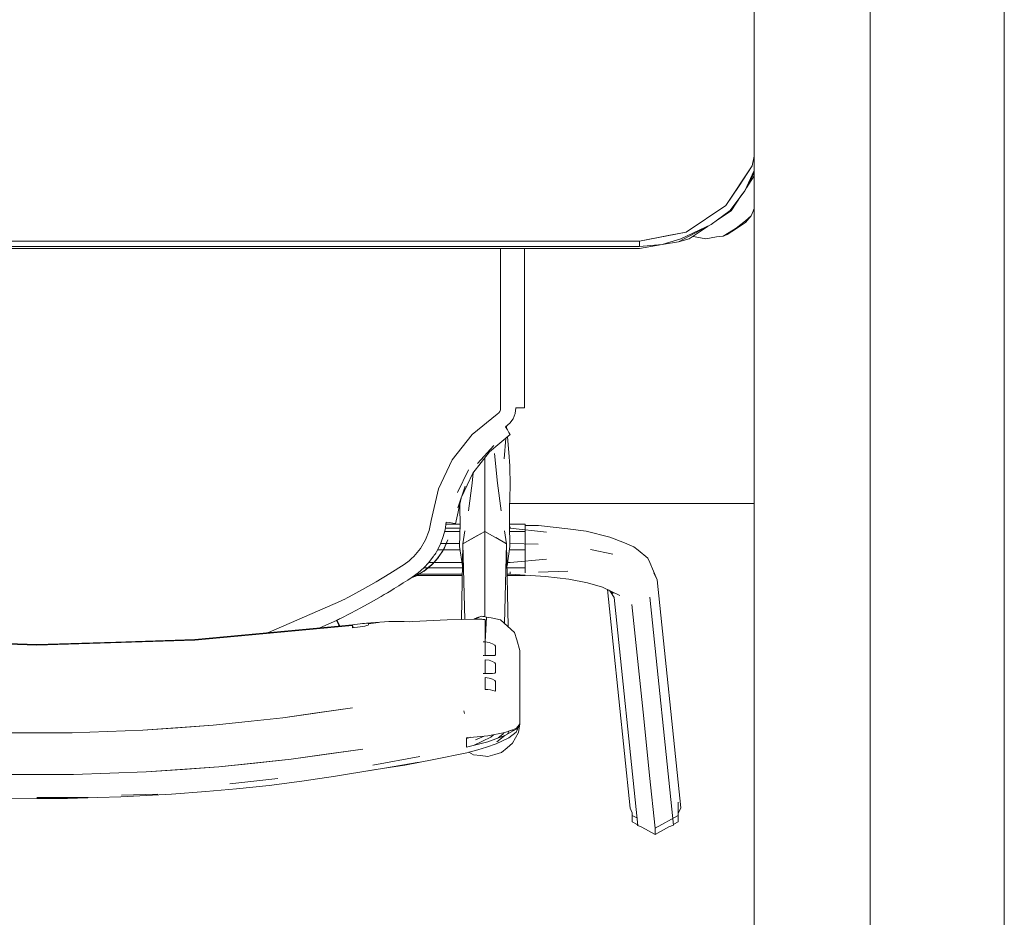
# Model space of a CAD drawing. Header units: millimetres. Extents: x -261 to 187, y -214 to 106.
# Tile 119 of 256: x -218.13 to -217.727, y -151.505 to -151.137. Entities that reach past the tile are written whole.
import ezdxf

# ---------------------------------------------------------------- set-up
doc = ezdxf.new("R2010")
doc.units = ezdxf.units.MM
doc.header["$LTSCALE"] = 0.005
doc.header["$MEASUREMENT"] = 0
for name, color, linetype, lineweight in [('IFC-Elemento de mobília-Contorno', 9, 'Continuous', 5), ('IFC-Janela-Contorno', 9, 'Continuous', 5), ('IFC-Parede padrão-Contorno', 9, 'Continuous', 5), ('IFC-Viga-Contorno', 9, 'Continuous', 5)]:
    doc.layers.add(name, color=color, linetype=linetype, lineweight=lineweight)

msp = doc.modelspace()

# ---------------------------------------------------------------- linework, layer by layer
at = {"layer": 'IFC-Elemento de mobília-Contorno', "lineweight": 5}
for p, q in [((-217.84071, -151.21337), (-217.82987, -151.19715)), ((-217.83529, -151.20526), (-217.82987, -151.19715)), ((-217.82987, -151.19715), (-217.82907, -151.19313)), ((-217.82987, -151.19715), (-217.82907, -151.19313)), ((-217.83296, -151.20731), (-217.82907, -151.19905)), ((-217.83296, -151.20731), (-217.82907, -151.20002)), ((-217.83232, -151.20611), (-217.82907, -151.20125)), ((-217.84071, -151.21337), (-217.83529, -151.20526)), ((-217.83901, -151.21535), (-217.83296, -151.20731)), ((-217.83858, -151.21549), (-217.83441, -151.20924)), ((-217.83446, -151.20932), (-217.83296, -151.20731)), ((-217.85693, -151.22421), (-217.84071, -151.21337)), ((-217.84676, -151.22112), (-217.83901, -151.21535)), ((-217.84458, -151.21949), (-217.83858, -151.21549)), ((-217.83033, -151.21754), (-217.82907, -151.21466)), ((-217.82936, -151.21532), (-217.82907, -151.21489)), ((-217.86017, -151.22826), (-217.84676, -151.22112)), ((-217.85915, -151.22695), (-217.84676, -151.22112)), ((-217.83648, -151.22259), (-217.83267, -151.21959)), ((-217.8364, -151.22277), (-217.83267, -151.22028)), ((-217.83267, -151.21959), (-217.83033, -151.21754)), ((-217.83267, -151.22028), (-217.83033, -151.21754)), ((-217.87606, -151.22801), (-217.85693, -151.22421)), ((-217.86437, -151.22569), (-217.85693, -151.22421)), ((-217.85578, -151.22698), (-217.84798, -151.22177)), ((-217.84183, -151.22589), (-217.83648, -151.22259)), ((-217.84183, -151.22589), (-217.84014, -151.22527)), ((-217.84014, -151.22527), (-217.8364, -151.22277)), ((-218.37002, -151.22801), (-217.87606, -151.22801)), ((-217.87606, -151.22801), (-217.86437, -151.22569)), ((-217.87606, -151.22907), (-217.87606, -151.22801)), ((-217.87606, -151.23014), (-217.87606, -151.22801)), ((-217.87606, -151.23014), (-217.86688, -151.22939)), ((-217.87606, -151.23101), (-217.86688, -151.22939)), ((-217.86688, -151.22939), (-217.85915, -151.22695)), ((-217.86688, -151.22939), (-217.86017, -151.22826)), ((-217.86017, -151.22826), (-217.85578, -151.22698)), ((-217.85438, -151.22604), (-217.85334, -151.22614)), ((-217.85334, -151.22614), (-217.84894, -151.22702)), ((-217.84894, -151.22702), (-217.84454, -151.22614)), ((-217.84454, -151.22614), (-217.84183, -151.22589)), ((-218.37002, -151.23014), (-217.87606, -151.23014)), ((-218.37002, -151.23101), (-217.87606, -151.23101)), ((-217.93305, -151.23679), (-217.93305, -151.23101)), ((-217.92324, -151.24138), (-217.92324, -151.23101)), ((-217.93305, -151.25028), (-217.93305, -151.23679)), ((-217.92324, -151.25136), (-217.92324, -151.24138)), ((-217.93305, -151.26377), (-217.93305, -151.25028)), ((-217.92324, -151.26133), (-217.92324, -151.25136)), ((-217.92324, -151.27005), (-217.92324, -151.26133)), ((-217.93305, -151.2785), (-217.93305, -151.26377)), ((-217.92324, -151.27877), (-217.92324, -151.27005)), ((-217.93305, -151.29629), (-217.93305, -151.2785)), ((-217.92324, -151.27877), (-217.92324, -151.28751)), ((-217.92324, -151.29624), (-217.92324, -151.28751)), ((-217.93385, -151.29833), (-217.93342, -151.29772)), ((-217.93342, -151.29772), (-217.93315, -151.29703)), ((-217.93315, -151.29703), (-217.93305, -151.29629)), ((-217.92711, -151.29858), (-217.92683, -151.29629)), ((-217.92683, -151.29629), (-217.9254, -151.29629)), ((-217.9254, -151.29629), (-217.92421, -151.29628)), ((-217.92421, -151.29628), (-217.92345, -151.29626)), ((-217.92345, -151.29626), (-217.92324, -151.29624)), ((-217.94467, -151.30716), (-217.93442, -151.29881)), ((-217.93442, -151.29881), (-217.93385, -151.29833)), ((-217.92929, -151.3026), (-217.92795, -151.30072)), ((-217.92795, -151.30072), (-217.92711, -151.29858)), ((-217.93107, -151.30409), (-217.92929, -151.3026)), ((-217.93107, -151.30409), (-217.93029, -151.30529)), ((-217.93059, -151.30425), (-217.93059, -151.30369)), ((-217.93059, -151.30483), (-217.93059, -151.30369)), ((-217.93059, -151.30425), (-217.93054, -151.30491)), ((-217.93059, -151.30461), (-217.93057, -151.30486)), ((-217.93059, -151.30461), (-217.93057, -151.30487)), ((-217.93029, -151.30529), (-217.92966, -151.30631)), ((-217.95285, -151.31756), (-217.94467, -151.30716)), ((-217.93765, -151.31427), (-217.92914, -151.30723)), ((-217.93166, -151.31709), (-217.93092, -151.3087)), ((-217.93025, -151.30815), (-217.92963, -151.31459)), ((-217.92966, -151.30631), (-217.92925, -151.30699)), ((-217.92925, -151.30699), (-217.92914, -151.30723)), ((-217.94259, -151.31913), (-217.93589, -151.31169)), ((-217.95855, -151.32951), (-217.95285, -151.31756)), ((-217.94442, -151.323), (-217.93765, -151.31427)), ((-217.93955, -151.31936), (-217.93955, -151.31672)), ((-217.93559, -151.31496), (-217.93437, -151.3271)), ((-217.92963, -151.31459), (-217.92932, -151.31999)), ((-217.95078, -151.3309), (-217.94627, -151.32173)), ((-217.93955, -151.33196), (-217.93955, -151.31936)), ((-217.92932, -151.31999), (-217.9292, -151.3282)), ((-217.94904, -151.33282), (-217.94442, -151.323)), ((-217.94474, -151.3271), (-217.94431, -151.32287)), ((-217.96149, -151.3424), (-217.95855, -151.32951)), ((-217.95053, -151.33723), (-217.94752, -151.32829)), ((-217.94625, -151.33848), (-217.94474, -151.3271)), ((-217.93437, -151.3271), (-217.93286, -151.33848)), ((-217.92938, -151.33747), (-217.9292, -151.3282)), ((-217.95159, -151.34384), (-217.94919, -151.33327)), ((-217.93955, -151.34154), (-217.93955, -151.33196)), ((-217.94975, -151.33574), (-217.94973, -151.33747)), ((-217.94973, -151.33747), (-217.94968, -151.34369)), ((-217.92942, -151.34369), (-217.92938, -151.33747)), ((-217.9623, -151.34648), (-217.96149, -151.3424)), ((-217.93955, -151.34688), (-217.93955, -151.34154)), ((-217.96378, -151.35036), (-217.9623, -151.34648)), ((-217.9567, -151.3494), (-217.95584, -151.34628)), ((-217.95584, -151.34628), (-217.95531, -151.3431)), ((-217.95572, -151.34554), (-217.94972, -151.34554)), ((-217.95546, -151.34397), (-217.94969, -151.34397)), ((-217.95531, -151.3431), (-217.95388, -151.34329)), ((-217.95388, -151.34329), (-217.95266, -151.3435)), ((-217.95266, -151.3435), (-217.95186, -151.34369)), ((-217.95186, -151.34369), (-217.95159, -151.34384)), ((-217.9499, -151.35312), (-217.94968, -151.34369)), ((-217.92942, -151.34369), (-217.92921, -151.35312)), ((-217.92942, -151.34397), (-217.92305, -151.34397)), ((-217.92938, -151.34554), (-217.9292, -151.34554)), ((-217.9292, -151.34554), (-217.9292, -151.345)), ((-217.9292, -151.34554), (-217.9292, -151.345)), ((-217.9292, -151.34554), (-217.91431, -151.34726)), ((-217.92305, -151.34699), (-217.92305, -151.34397)), ((-217.92305, -151.34447), (-217.92305, -151.34397)), ((-217.92305, -151.34447), (-217.91752, -151.34447)), ((-217.91752, -151.34447), (-217.90547, -151.34584)), ((-217.90547, -151.34584), (-217.89797, -151.34676)), ((-217.96589, -151.35396), (-217.96378, -151.35036)), ((-217.95787, -151.35241), (-217.9567, -151.3494)), ((-217.95604, -151.34699), (-217.94976, -151.34699)), ((-217.95532, -151.35205), (-217.95464, -151.35036)), ((-217.95532, -151.35205), (-217.95464, -151.35039)), ((-217.95477, -151.3507), (-217.95464, -151.35042)), ((-217.95464, -151.3504), (-217.95464, -151.35039)), ((-217.94852, -151.35194), (-217.94766, -151.34663)), ((-217.94852, -151.35194), (-217.93955, -151.34688)), ((-217.94852, -151.35194), (-217.94403, -151.34941)), ((-217.94403, -151.34941), (-217.93955, -151.34688)), ((-217.93955, -151.36367), (-217.93955, -151.34688)), ((-217.93955, -151.34688), (-217.93059, -151.35194)), ((-217.93955, -151.34688), (-217.93537, -151.34924)), ((-217.93507, -151.34941), (-217.93059, -151.35194)), ((-217.93144, -151.34663), (-217.93059, -151.35194)), ((-217.92935, -151.34699), (-217.92305, -151.34699)), ((-217.92305, -151.35439), (-217.92305, -151.34699)), ((-217.89797, -151.34676), (-217.88834, -151.34924)), ((-217.88834, -151.34924), (-217.88222, -151.35152)), ((-217.96857, -151.35716), (-217.96589, -151.35396)), ((-217.95934, -151.35527), (-217.95787, -151.35241)), ((-217.95889, -151.35439), (-217.95652, -151.35439)), ((-217.95766, -151.35185), (-217.9553, -151.35185)), ((-217.95703, -151.35528), (-217.95612, -151.35369)), ((-217.95703, -151.35528), (-217.9563, -151.35408)), ((-217.95649, -151.35439), (-217.9497, -151.35439)), ((-217.9563, -151.35408), (-217.95532, -151.35205)), ((-217.95615, -151.35374), (-217.95476, -151.35064)), ((-217.95612, -151.35369), (-217.95532, -151.35205)), ((-217.95524, -151.35185), (-217.94987, -151.35185)), ((-217.9499, -151.35312), (-217.94869, -151.36095)), ((-217.94911, -151.38301), (-217.94852, -151.35194)), ((-217.94852, -151.35194), (-217.94773, -151.38297)), ((-217.93142, -151.38459), (-217.93059, -151.35194)), ((-217.93059, -151.35194), (-217.92994, -151.38591)), ((-217.93042, -151.36095), (-217.92921, -151.35312)), ((-217.9294, -151.35439), (-217.92305, -151.35439)), ((-217.92924, -151.35185), (-217.91763, -151.35214)), ((-217.92924, -151.35185), (-217.9292, -151.35185)), ((-217.92305, -151.36184), (-217.92305, -151.35439)), ((-217.89617, -151.35434), (-217.8871, -151.35618)), ((-217.88222, -151.35152), (-217.87849, -151.35325)), ((-217.87849, -151.35325), (-217.87665, -151.35456)), ((-217.87665, -151.35456), (-217.87267, -151.35786)), ((-217.97052, -151.35892), (-217.96953, -151.35806)), ((-217.96953, -151.35806), (-217.96857, -151.35716)), ((-217.96241, -151.35959), (-217.96051, -151.35709)), ((-217.96055, -151.35714), (-217.96024, -151.35668)), ((-217.9604, -151.35959), (-217.95931, -151.35837)), ((-217.96024, -151.35668), (-217.95993, -151.35621)), ((-217.95993, -151.35621), (-217.95963, -151.35575)), ((-217.95978, -151.35896), (-217.95804, -151.35679)), ((-217.95978, -151.35896), (-217.95855, -151.35753)), ((-217.95963, -151.35575), (-217.95934, -151.35527)), ((-217.95855, -151.35753), (-217.95804, -151.35679)), ((-217.95819, -151.35699), (-217.95664, -151.3546)), ((-217.95804, -151.35679), (-217.95703, -151.35528)), ((-217.9292, -151.3597), (-217.91431, -151.35829)), ((-217.87267, -151.35786), (-217.87191, -151.35966)), ((-217.97842, -151.36415), (-217.97265, -151.36048)), ((-217.97265, -151.36048), (-217.97153, -151.3597)), ((-217.97157, -151.35973), (-217.97052, -151.35892)), ((-217.96679, -151.36386), (-217.9645, -151.36183)), ((-217.9645, -151.36183), (-217.96241, -151.35959)), ((-217.9645, -151.36184), (-217.96285, -151.36184)), ((-217.96442, -151.36313), (-217.9613, -151.36058)), ((-217.96389, -151.36269), (-217.96174, -151.36093)), ((-217.96284, -151.36184), (-217.94871, -151.36184)), ((-217.96251, -151.3597), (-217.96051, -151.3597)), ((-217.96178, -151.36097), (-217.95978, -151.35896)), ((-217.9613, -151.36058), (-217.95978, -151.35896)), ((-217.96047, -151.3597), (-217.94888, -151.3597)), ((-217.9304, -151.36184), (-217.92305, -151.36184)), ((-217.93022, -151.3597), (-217.9292, -151.3597)), ((-217.92305, -151.36391), (-217.92305, -151.36184)), ((-217.87191, -151.35966), (-217.86888, -151.36672)), ((-217.98408, -151.36756), (-217.97842, -151.36415)), ((-217.97111, -151.36685), (-217.96927, -151.36567)), ((-217.96958, -151.36587), (-217.96788, -151.36518)), ((-217.96937, -151.36573), (-217.96625, -151.36423)), ((-217.96927, -151.36567), (-217.96679, -151.36386)), ((-217.96832, -151.36497), (-217.96779, -151.36497)), ((-217.96788, -151.36518), (-217.96625, -151.36423)), ((-217.96764, -151.36448), (-217.96678, -151.36448)), ((-217.96752, -151.36497), (-217.94877, -151.36497)), ((-217.96668, -151.36448), (-217.94876, -151.36448)), ((-217.96639, -151.3643), (-217.966, -151.36407)), ((-217.96625, -151.36423), (-217.96389, -151.36269)), ((-217.96625, -151.36423), (-217.96442, -151.36313)), ((-217.93955, -151.38046), (-217.93955, -151.36367)), ((-217.93035, -151.36448), (-217.9292, -151.36448)), ((-217.93034, -151.36497), (-217.92305, -151.36497)), ((-217.9292, -151.36448), (-217.9292, -151.3634)), ((-217.9292, -151.36448), (-217.91463, -151.3654)), ((-217.92305, -151.36497), (-217.92305, -151.36487)), ((-217.91752, -151.36354), (-217.90547, -151.36323)), ((-217.91463, -151.3654), (-217.90512, -151.36642)), ((-217.90512, -151.36642), (-217.8974, -151.3679)), ((-217.8703, -151.3638), (-217.86888, -151.36672)), ((-217.98963, -151.37072), (-217.98408, -151.36756)), ((-217.97804, -151.37118), (-217.97667, -151.37034)), ((-217.97667, -151.37034), (-217.97481, -151.36919)), ((-217.97481, -151.36919), (-217.97296, -151.36803)), ((-217.97296, -151.36803), (-217.97111, -151.36685)), ((-217.8974, -151.3679), (-217.8913, -151.36976)), ((-217.8913, -151.36976), (-217.88412, -151.37314)), ((-217.86888, -151.36672), (-217.85921, -151.46015)), ((-217.9978, -151.37507), (-217.99689, -151.37461)), ((-217.99689, -151.37461), (-217.99598, -151.37414)), ((-217.99598, -151.37414), (-217.99507, -151.37366)), ((-217.99507, -151.37366), (-217.98963, -151.37072)), ((-217.98617, -151.37595), (-217.98207, -151.37361)), ((-217.98207, -151.37361), (-217.98072, -151.37281)), ((-217.98072, -151.37281), (-217.97937, -151.372)), ((-217.97937, -151.372), (-217.97804, -151.37118)), ((-217.88917, -151.37076), (-217.8799, -151.46029)), ((-217.88875, -151.37096), (-217.88687, -151.37236)), ((-217.8883, -151.37129), (-217.88654, -151.37391)), ((-217.88654, -151.37391), (-217.87687, -151.46735)), ((-217.87191, -151.37382), (-217.86224, -151.46725)), ((-218.01342, -151.38195), (-217.99871, -151.37554)), ((-217.99871, -151.37554), (-217.9978, -151.37507)), ((-217.99449, -151.38042), (-217.99031, -151.37822)), ((-217.99031, -151.37822), (-217.98617, -151.37595)), ((-217.87922, -151.3768), (-217.87681, -151.40016)), ((-218.02814, -151.38836), (-218.01342, -151.38195)), ((-217.99952, -151.38295), (-217.99911, -151.38274)), ((-217.99911, -151.38274), (-217.99869, -151.38254)), ((-217.99869, -151.38254), (-217.99449, -151.38042)), ((-217.944, -151.38287), (-217.94392, -151.3828)), ((-217.94392, -151.3828), (-217.94372, -151.38273)), ((-217.94372, -151.38273), (-217.94353, -151.38265)), ((-217.94353, -151.38265), (-217.94334, -151.38258)), ((-217.94334, -151.38258), (-217.94314, -151.38251)), ((-217.94314, -151.38251), (-217.94295, -151.38244)), ((-217.94295, -151.38244), (-217.94275, -151.38236)), ((-217.94275, -151.38236), (-217.94256, -151.38229)), ((-217.94256, -151.38229), (-217.94237, -151.38222)), ((-217.94237, -151.38222), (-217.94218, -151.38215)), ((-217.94218, -151.38215), (-217.94198, -151.38208)), ((-217.94198, -151.38208), (-217.94179, -151.382)), ((-217.94179, -151.382), (-217.94159, -151.38193)), ((-217.94159, -151.38193), (-217.94121, -151.38179)), ((-217.94121, -151.38179), (-217.94082, -151.38164)), ((-217.94082, -151.38164), (-217.94034, -151.38173)), ((-217.94034, -151.38173), (-217.93986, -151.38182)), ((-217.93986, -151.38182), (-217.93937, -151.38191)), ((-217.93955, -151.38188), (-217.93955, -151.38046)), ((-217.93939, -151.3922), (-217.93889, -151.382)), ((-217.93937, -151.38191), (-217.93889, -151.382)), ((-217.93889, -151.382), (-217.93696, -151.38236)), ((-217.93696, -151.38236), (-217.93503, -151.38272)), ((-217.93503, -151.38272), (-217.9331, -151.38308)), ((-218.05835, -151.39144), (-217.99382, -151.38541)), ((-218.02606, -151.3882), (-217.99379, -151.38519)), ((-218.00711, -151.38643), (-218.00035, -151.38336)), ((-218.00709, -151.38643), (-218.00035, -151.38336)), ((-218.00035, -151.38336), (-217.99994, -151.38316)), ((-218.00035, -151.38336), (-217.9997, -151.38466)), ((-218.00016, -151.38326), (-217.99971, -151.38417)), ((-217.99994, -151.38316), (-217.99952, -151.38295)), ((-217.9999, -151.38426), (-217.99971, -151.38417)), ((-217.9999, -151.38426), (-217.99971, -151.38417)), ((-217.99971, -151.38417), (-217.9991, -151.38539)), ((-217.9997, -151.38466), (-217.99917, -151.38569)), ((-217.9991, -151.38539), (-217.99897, -151.38567)), ((-217.99382, -151.38564), (-217.99382, -151.38541)), ((-217.99382, -151.38587), (-217.99382, -151.38564)), ((-217.99382, -151.38611), (-217.99382, -151.38587)), ((-217.99382, -151.38634), (-217.99382, -151.38611)), ((-217.99382, -151.38634), (-217.99278, -151.38621)), ((-217.99379, -151.38519), (-217.99276, -151.38506)), ((-217.99379, -151.38519), (-217.99356, -151.38631)), ((-217.99379, -151.38519), (-217.99356, -151.38631)), ((-217.99278, -151.38621), (-217.99173, -151.38608)), ((-217.99276, -151.38506), (-217.99172, -151.38493)), ((-217.99173, -151.38608), (-217.99069, -151.38596)), ((-217.99172, -151.38493), (-217.99069, -151.38481)), ((-217.99069, -151.38481), (-217.98965, -151.38469)), ((-217.99069, -151.38596), (-217.98965, -151.38584)), ((-217.98965, -151.38469), (-217.98881, -151.3846)), ((-217.98965, -151.38584), (-217.98869, -151.38569)), ((-217.98881, -151.3846), (-217.98807, -151.38453)), ((-217.98869, -151.38569), (-217.98788, -151.38549)), ((-217.98807, -151.38453), (-217.97886, -151.38377)), ((-217.98807, -151.38453), (-217.98751, -151.38453)), ((-217.98788, -151.38549), (-217.98734, -151.38526)), ((-217.98751, -151.38453), (-217.9872, -151.38463)), ((-217.98734, -151.38526), (-217.98715, -151.38504)), ((-217.9872, -151.38463), (-217.98307, -151.38421)), ((-217.98715, -151.38473), (-217.98307, -151.38421)), ((-217.98715, -151.38481), (-217.98715, -151.38473)), ((-217.98715, -151.38489), (-217.98715, -151.38481)), ((-217.98715, -151.38497), (-217.98715, -151.38489)), ((-217.98715, -151.38504), (-217.98715, -151.38497)), ((-217.97893, -151.38382), (-217.97886, -151.38377)), ((-217.97893, -151.38382), (-217.97678, -151.3838)), ((-217.97886, -151.38377), (-217.97885, -151.38382)), ((-217.97678, -151.3838), (-217.97468, -151.3838)), ((-217.97468, -151.3838), (-217.97261, -151.38384)), ((-217.97261, -151.38384), (-217.97058, -151.38391)), ((-217.97058, -151.38391), (-217.96908, -151.38375)), ((-217.96908, -151.38375), (-217.955, -151.38317)), ((-217.955, -151.38317), (-217.9431, -151.38285)), ((-217.9431, -151.38285), (-217.94125, -151.38283)), ((-217.9431, -151.38285), (-217.94287, -151.38285)), ((-217.94287, -151.38285), (-217.94264, -151.38284)), ((-217.94264, -151.38284), (-217.9424, -151.38284)), ((-217.9424, -151.38284), (-217.94217, -151.38284)), ((-217.94217, -151.38284), (-217.94194, -151.38283)), ((-217.94194, -151.38283), (-217.94171, -151.38283)), ((-217.94171, -151.38283), (-217.94125, -151.38283)), ((-217.94125, -151.38283), (-217.93939, -151.38304)), ((-217.94125, -151.38283), (-217.94079, -151.38288)), ((-217.94079, -151.38288), (-217.94032, -151.38294)), ((-217.94032, -151.38294), (-217.93986, -151.38299)), ((-217.93986, -151.38299), (-217.93939, -151.38304)), ((-217.93939, -151.3922), (-217.93939, -151.38304)), ((-217.9331, -151.38308), (-217.9302, -151.38568)), ((-217.9302, -151.38568), (-217.9273, -151.38828)), ((-218.05833, -151.39122), (-218.02606, -151.3882)), ((-218.02829, -151.38841), (-218.02814, -151.38836)), ((-217.9273, -151.38828), (-217.9264, -151.39139)), ((-218.18793, -151.39144), (-218.12314, -151.39345)), ((-218.15554, -151.39223), (-218.12314, -151.39323)), ((-218.12314, -151.39345), (-218.05835, -151.39144)), ((-218.12314, -151.39323), (-218.09074, -151.39223)), ((-218.09074, -151.39223), (-218.05833, -151.39122)), ((-217.94015, -151.39218), (-217.93939, -151.3922)), ((-217.93997, -151.39219), (-217.93978, -151.39219)), ((-217.93978, -151.39219), (-217.93959, -151.3922)), ((-217.93959, -151.3922), (-217.93939, -151.3922)), ((-217.93939, -151.3936), (-217.93939, -151.3922)), ((-217.93939, -151.3922), (-217.9377, -151.39244)), ((-217.93939, -151.395), (-217.93939, -151.3936)), ((-217.9377, -151.39244), (-217.93636, -151.39291)), ((-217.93636, -151.39291), (-217.93546, -151.39345)), ((-217.93546, -151.39345), (-217.93515, -151.39391)), ((-217.93515, -151.39479), (-217.93515, -151.39391)), ((-217.93515, -151.39567), (-217.93515, -151.39479)), ((-217.9264, -151.39139), (-217.92515, -151.39567)), ((-217.94015, -151.3978), (-217.93959, -151.3978)), ((-217.94015, -151.3978), (-217.93997, -151.3978)), ((-217.93997, -151.3978), (-217.93978, -151.3978)), ((-217.93939, -151.3964), (-217.93939, -151.395)), ((-217.93939, -151.39779), (-217.93939, -151.3964)), ((-217.93939, -151.39779), (-217.9377, -151.39779)), ((-217.9377, -151.39779), (-217.93636, -151.39779)), ((-217.93636, -151.39779), (-217.93546, -151.3977)), ((-217.93546, -151.3977), (-217.93515, -151.39744)), ((-217.93515, -151.39655), (-217.93515, -151.39567)), ((-217.93515, -151.39744), (-217.93515, -151.39655)), ((-217.92515, -151.40319), (-217.92515, -151.39567)), ((-217.93939, -151.40088), (-217.93939, -151.39948)), ((-217.93939, -151.39948), (-217.9377, -151.39972)), ((-217.93939, -151.40227), (-217.93939, -151.40088)), ((-217.93939, -151.40367), (-217.93939, -151.40227)), ((-217.9377, -151.39972), (-217.93636, -151.40018)), ((-217.93636, -151.40018), (-217.93546, -151.40073)), ((-217.93546, -151.40073), (-217.93515, -151.40118)), ((-217.93515, -151.40206), (-217.93515, -151.40118)), ((-217.93515, -151.40295), (-217.93515, -151.40206)), ((-217.93515, -151.40383), (-217.93515, -151.40295)), ((-217.87681, -151.40016), (-217.87439, -151.42351)), ((-217.94015, -151.40507), (-217.93997, -151.40508)), ((-217.94015, -151.40507), (-217.93955, -151.40507)), ((-217.94015, -151.40507), (-217.93978, -151.40507)), ((-217.93997, -151.40508), (-217.93978, -151.40507)), ((-217.93939, -151.40507), (-217.93939, -151.40367)), ((-217.93939, -151.40507), (-217.9377, -151.40506)), ((-217.93939, -151.40798), (-217.93939, -151.40676)), ((-217.93939, -151.40676), (-217.9377, -151.407)), ((-217.9377, -151.40506), (-217.93636, -151.40507)), ((-217.9377, -151.407), (-217.93636, -151.40745)), ((-217.93636, -151.40507), (-217.93546, -151.40498)), ((-217.93546, -151.40498), (-217.93515, -151.40472)), ((-217.93515, -151.40472), (-217.93515, -151.40383)), ((-217.92515, -151.4107), (-217.92515, -151.40319)), ((-217.93939, -151.40921), (-217.93939, -151.40798)), ((-217.93939, -151.41042), (-217.93939, -151.4092)), ((-217.93939, -151.41164), (-217.93939, -151.41042)), ((-217.93636, -151.40745), (-217.93546, -151.408)), ((-217.93546, -151.408), (-217.93515, -151.40846)), ((-217.93515, -151.40942), (-217.93515, -151.40846)), ((-217.93515, -151.41038), (-217.93515, -151.40942)), ((-217.93515, -151.41135), (-217.93515, -151.41038)), ((-217.92515, -151.41821), (-217.92515, -151.4107)), ((-217.93939, -151.41164), (-217.93832, -151.41169)), ((-217.93832, -151.41169), (-217.93725, -151.41182)), ((-217.93725, -151.41182), (-217.93619, -151.41203)), ((-217.93619, -151.41203), (-217.93515, -151.41231)), ((-217.93515, -151.41231), (-217.93515, -151.41135)), ((-217.92515, -151.42572), (-217.92515, -151.41821)), ((-218.02226, -151.42326), (-217.99382, -151.4192)), ((-218.02226, -151.42326), (-218.00843, -151.42129)), ((-218.00843, -151.42129), (-217.99382, -151.4192)), ((-217.94813, -151.42038), (-217.94802, -151.42096)), ((-217.94813, -151.42038), (-217.94792, -151.42148)), ((-217.94802, -151.42096), (-217.94792, -151.42148)), ((-218.07974, -151.42838), (-218.05092, -151.42633)), ((-218.06533, -151.42736), (-218.05092, -151.42633)), ((-218.05092, -151.42633), (-218.02226, -151.42326)), ((-218.05092, -151.42633), (-218.03659, -151.4248)), ((-217.92673, -151.42797), (-217.92515, -151.42572)), ((-217.92673, -151.42764), (-217.92602, -151.42677)), ((-217.92666, -151.42915), (-217.92515, -151.42572)), ((-217.92602, -151.42677), (-217.92515, -151.42572)), ((-217.92573, -151.42927), (-217.92515, -151.42572)), ((-217.87439, -151.42351), (-217.87197, -151.44687)), ((-218.13761, -151.42941), (-218.10866, -151.42941)), ((-218.10866, -151.42941), (-218.07974, -151.42838)), ((-218.10866, -151.42941), (-218.0942, -151.4289)), ((-218.0942, -151.4289), (-218.07974, -151.42838)), ((-218.07974, -151.42838), (-218.06533, -151.42736)), ((-217.94699, -151.43143), (-217.9383, -151.43064)), ((-217.94333, -151.43224), (-217.93977, -151.43077)), ((-217.9405, -151.4328), (-217.93702, -151.43122)), ((-217.9383, -151.43064), (-217.93128, -151.42934)), ((-217.93823, -151.43305), (-217.93135, -151.43055)), ((-217.93702, -151.43122), (-217.93593, -151.4302)), ((-217.93461, -151.43313), (-217.93135, -151.43055)), ((-217.93405, -151.43153), (-217.93211, -151.42992)), ((-217.93211, -151.42992), (-217.93172, -151.42942)), ((-217.93135, -151.43055), (-217.92673, -151.42797)), ((-217.93128, -151.42934), (-217.92673, -151.42764)), ((-217.93027, -151.42984), (-217.92949, -151.42867)), ((-217.92972, -151.43146), (-217.92666, -151.42915)), ((-217.92883, -151.42842), (-217.92733, -151.4283)), ((-217.92694, -151.43148), (-217.92573, -151.42927)), ((-217.94699, -151.43178), (-217.94523, -151.43127)), ((-217.94699, -151.4324), (-217.94699, -151.43143)), ((-217.94699, -151.43337), (-217.94699, -151.4324)), ((-217.94699, -151.43531), (-217.93823, -151.43305)), ((-217.94699, -151.43434), (-217.94699, -151.43337)), ((-217.94699, -151.43531), (-217.94699, -151.43434)), ((-217.94665, -151.4314), (-217.94624, -151.43156)), ((-217.94395, -151.4345), (-217.9405, -151.4328)), ((-217.94242, -151.43641), (-217.93887, -151.43527)), ((-217.93887, -151.43527), (-217.93482, -151.4339)), ((-217.93482, -151.4339), (-217.92972, -151.43146)), ((-217.9304, -151.43557), (-217.92814, -151.43368)), ((-217.92814, -151.43368), (-217.92694, -151.43148)), ((-218.01897, -151.44025), (-217.98959, -151.43612)), ((-218.01897, -151.44025), (-218.00455, -151.43822)), ((-218.00455, -151.43822), (-217.98959, -151.43612)), ((-217.98544, -151.44263), (-217.96614, -151.43919)), ((-217.96039, -151.44032), (-217.94695, -151.43759)), ((-217.94695, -151.43759), (-217.94242, -151.43641)), ((-217.94605, -151.43735), (-217.9442, -151.43843)), ((-217.9442, -151.43843), (-217.94126, -151.43878)), ((-217.94126, -151.43878), (-217.93832, -151.43913)), ((-217.93832, -151.43913), (-217.93549, -151.4383)), ((-217.93549, -151.4383), (-217.93266, -151.43746)), ((-217.93266, -151.43746), (-217.9304, -151.43557)), ((-218.07833, -151.44544), (-218.04857, -151.44336)), ((-218.06345, -151.4444), (-218.04857, -151.44336)), ((-218.04857, -151.44336), (-218.01897, -151.44025)), ((-218.04857, -151.44336), (-218.03377, -151.4418)), ((-218.03377, -151.4418), (-218.01897, -151.44025)), ((-217.98071, -151.44394), (-217.96643, -151.44139)), ((-217.98071, -151.44394), (-217.97229, -151.44263)), ((-217.97229, -151.44263), (-217.96039, -151.44032)), ((-218.13808, -151.44648), (-218.10819, -151.44648)), ((-218.10819, -151.44648), (-218.07833, -151.44544)), ((-218.10819, -151.44648), (-218.09326, -151.44596)), ((-218.09326, -151.44596), (-218.07833, -151.44544)), ((-218.07833, -151.44544), (-218.06345, -151.4444)), ((-218.01457, -151.44926), (-218.00067, -151.44722)), ((-218.00067, -151.44722), (-217.98415, -151.44448)), ((-217.99502, -151.44617), (-217.98071, -151.44394)), ((-217.87197, -151.44687), (-217.86974, -151.46845)), ((-218.04404, -151.4503), (-218.0244, -151.44819)), ((-218.04129, -151.45239), (-218.0279, -151.45096)), ((-218.0279, -151.45096), (-218.01457, -151.44926)), ((-218.08869, -151.45569), (-218.06798, -151.4545)), ((-218.08839, -151.45502), (-218.07357, -151.45458)), ((-218.06798, -151.4545), (-218.05385, -151.45347)), ((-218.05385, -151.45347), (-218.04129, -151.45239)), ((-218.13724, -151.45624), (-218.12314, -151.45639)), ((-218.12314, -151.45596), (-218.10208, -151.45596)), ((-218.12314, -151.45639), (-218.11059, -151.45632)), ((-218.11059, -151.45632), (-218.09819, -151.45596)), ((-218.09819, -151.45596), (-218.08869, -151.45569)), ((-217.86022, -151.46325), (-217.86022, -151.4578)), ((-217.8799, -151.46029), (-217.87906, -151.46224)), ((-217.87906, -151.46325), (-217.87906, -151.46224)), ((-217.87906, -151.46325), (-217.87718, -151.4643)), ((-217.87906, -151.46584), (-217.87906, -151.46325)), ((-217.86964, -151.4685), (-217.86022, -151.46325)), ((-217.86022, -151.46251), (-217.85921, -151.46015)), ((-217.86022, -151.46584), (-217.86022, -151.46251)), ((-217.86022, -151.46584), (-217.86022, -151.46325)), ((-217.87906, -151.46584), (-217.87703, -151.46697)), ((-217.87703, -151.46697), (-217.87687, -151.46735)), ((-217.87687, -151.46735), (-217.87513, -151.46803)), ((-217.86411, -151.46801), (-217.86224, -151.46725)), ((-217.86224, -151.46725), (-217.86208, -151.46688)), ((-217.86208, -151.46688), (-217.86022, -151.46584)), ((-217.87513, -151.46803), (-217.86964, -151.4711)), ((-217.86974, -151.46845), (-217.86964, -151.4685)), ((-217.86964, -151.4711), (-217.86411, -151.46801)), ((-217.86964, -151.4711), (-217.86964, -151.4685))]:
    msp.add_line(p, q, dxfattribs=at)
at = {"layer": 'IFC-Janela-Contorno', "lineweight": 5}
for p, q in [((-217.78157, -152.51885), (-217.78157, -150.57901)), ((-217.72658, -152.51885), (-217.72658, -150.57901))]:
    msp.add_line(p, q, dxfattribs=at)
at = {"layer": 'IFC-Parede padrão-Contorno', "lineweight": 5}
msp.add_line((-217.82907, -152.51885), (-217.82907, -150.57901), dxfattribs=at)
at = {"layer": 'IFC-Viga-Contorno', "lineweight": 5}
msp.add_line((-217.92934, -151.3355), (-217.82907, -151.3355), dxfattribs=at)

doc.saveas('drawing.dxf')
